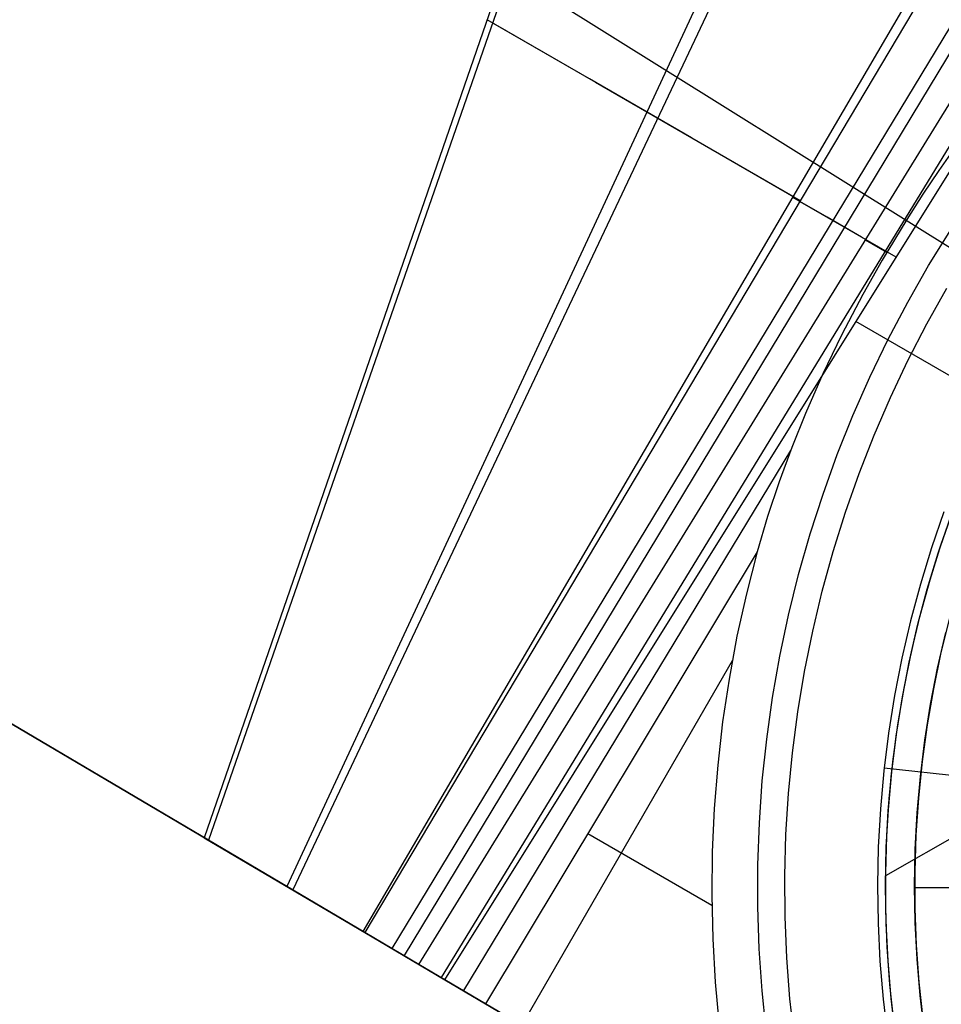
# Model space of a CAD drawing. Header units: millimetres. Extents: x 10802 to 11966, y -167 to 850.
# Tile 14 of 182: x 11248 to 11311, y 475 to 543. Entities that reach past the tile are written whole.
import ezdxf

# ---------------------------------------------------------------- set-up
doc = ezdxf.new("R2010")
doc.units = ezdxf.units.MM
for name, color, linetype in [('1', 7, 'Continuous'), ('color', 7, 'Continuous'), ('luz', 7, 'Continuous')]:
    doc.layers.add(name, color=color, linetype=linetype)

msp = doc.modelspace()

# ---------------------------------------------------------------- linework, layer by layer
at = {"layer": '1', "color": 29, "true_color": 0x4d342b}
for p, q in [((10812.008, 750.997, 61.8), (11297.549, 464.498, 61.8)), ((11260.632, 486.281, 65.026), (11036.315, 618.642, 63.359)), ((11260.915, 486.114, 59.02), (11036.456, 618.559, 57.454)), ((11299.656, 599.108, 59.695), (11260.632, 486.281, 65.026)), ((11300.116, 598.841, 53.629), (11260.915, 486.114, 59.02)), ((11315.932, 589.656, 55.631), (11266.311, 482.93, 59.233)), ((11317.019, 589.024, 61.947), (11266.721, 482.688, 65.267)), ((11271.575, 479.824, 65.528), (11330.802, 581.016, 64.555)), ((11331.651, 580.523, 58.554), (11271.687, 479.758, 59.524)), ((11334.306, 578.98, 58.993), (11273.553, 478.656, 59.537)), ((11335.074, 578.533, 65.232), (11274.393, 478.161, 65.612)), ((11275.42, 477.555, 59.552), (11336.974, 577.429, 59.331)), ((11338.132, 576.756, 59.449), (11276.95, 476.652, 59.561)), ((11277.213, 476.497, 65.657), (11339.372, 576.035, 65.657)), ((11287.174, 538.566, 63.035), (11280.124, 542.637, 62.363)), ((11280.485, 542.426, 56.326), (11287.575, 538.333, 57.007)), ((11294.205, 534.507, 63.928), (11287.174, 538.566, 63.035)), ((11287.575, 538.333, 57.007), (11294.647, 534.25, 57.911)), ((11301.213, 530.461, 65.041), (11294.205, 534.507, 63.928)), ((11294.647, 534.25, 57.911), (11301.694, 530.182, 59.039)), ((11312.371, 533.862, 59.511), (11311.236, 532.246, 59.508)), ((11311.236, 532.246, 59.508), (11310.134, 530.607, 59.507)), ((11310.134, 530.607, 59.507), (11309.026, 528.884, 59.507)), ((11303.544, 529.024, 65.312), (11301.173, 530.393, 65.042)), ((11301.658, 530.123, 59.039), (11306.202, 527.499, 59.442)), ((11305.921, 527.652, 65.517), (11303.544, 529.024, 65.312)), ((11309.026, 528.884, 59.507), (11307.327, 526.074, 59.511)), ((11308.3, 526.278, 65.657), (11305.921, 527.652, 65.517)), ((11306.184, 527.47, 59.442), (11307.65, 526.624, 59.51)), ((11307.327, 526.074, 59.511), (11305.996, 523.709, 59.516)), ((11305.996, 523.709, 59.516), (11304.536, 520.914, 59.524)), ((11314.89, 516.433, 65.657), (11305.528, 521.838, 65.657)), ((11304.536, 520.914, 59.524), (11303.25, 518.234, 59.534)), ((11303.25, 518.234, 59.534), (11302.054, 515.513, 59.543)), ((11302.054, 515.513, 59.543), (11301.112, 513.17, 59.551)), ((11301.029, 512.954, 59.552), (11278.479, 475.75, 59.566)), ((11301.112, 513.17, 59.551), (11300.242, 510.801, 59.559)), ((11300.242, 510.801, 59.559), (11299.445, 508.405, 59.564)), ((11311.592, 508.746, 65.657), (11310.735, 506.263, 65.657)), ((11299.445, 508.405, 59.564), (11298.725, 505.984, 59.568)), ((11311.263, 506.091, 46.264), (11312.114, 508.555, 46.264)), ((11311.263, 506.091, 34.462), (11312.114, 508.555, 34.462)), ((11311.263, 506.091, 40.363), (11312.114, 508.555, 40.363)), ((11310.735, 506.263, 65.657), (11309.965, 503.753, 65.657)), ((11310.498, 503.599, 46.264), (11311.263, 506.091, 46.264)), ((11310.498, 503.599, 34.462), (11311.263, 506.091, 34.462)), ((11310.498, 503.599, 40.363), (11311.263, 506.091, 40.363)), ((11298.725, 505.984, 59.568), (11280.009, 474.847, 59.568)), ((11298.725, 505.984, 59.568), (11297.979, 503.085, 59.568)), ((11309.965, 503.753, 65.657), (11309.282, 501.217, 65.657)), ((11309.821, 501.082, 46.264), (11310.498, 503.599, 46.264)), ((11309.821, 501.082, 34.462), (11310.498, 503.599, 34.462)), ((11309.821, 501.082, 40.363), (11310.498, 503.599, 40.363)), ((11297.979, 503.085, 59.568), (11297.332, 500.163, 59.568)), ((11309.282, 501.217, 65.657), (11308.688, 498.659, 65.657)), ((11309.231, 498.543, 46.264), (11309.821, 501.082, 46.264)), ((11309.231, 498.543, 34.462), (11309.821, 501.082, 34.462)), ((11309.231, 498.543, 40.363), (11309.821, 501.082, 40.363)), ((11297.332, 500.163, 59.568), (11296.787, 497.219, 59.568)), ((11335.466, 499.602, 34.462), (11307.574, 483.667, 34.462)), ((11308.688, 498.659, 65.657), (11308.183, 496.082, 65.657)), ((11308.73, 495.985, 46.264), (11309.231, 498.543, 46.264)), ((11308.73, 495.985, 34.462), (11309.231, 498.543, 34.462)), ((11308.73, 495.985, 40.363), (11309.231, 498.543, 40.363)), ((11297.006, 498.472, 59.568), (11282.513, 473.369, 59.568)), ((11296.787, 497.219, 59.568), (11296.343, 494.259, 59.568)), ((11308.183, 496.082, 65.657), (11307.768, 493.489, 65.657)), ((11308.318, 493.411, 46.264), (11308.73, 495.985, 46.264)), ((11308.318, 493.411, 34.462), (11308.73, 495.985, 34.462)), ((11308.318, 493.411, 40.363), (11308.73, 495.985, 40.363)), ((11296.343, 494.259, 59.568), (11296.002, 491.286, 59.568)), ((11307.768, 493.489, 65.657), (11307.443, 490.884, 65.657)), ((11307.995, 490.824, 46.264), (11308.318, 493.411, 46.264)), ((11307.995, 490.824, 34.462), (11308.318, 493.411, 34.462)), ((11307.995, 490.824, 40.363), (11308.318, 493.411, 40.363)), ((11296.002, 491.286, 59.568), (11295.763, 488.302, 59.568)), ((11317.808, 489.95, 76.062), (11307.465, 491.085, 65.657)), ((11307.443, 490.884, 65.657), (11307.209, 488.268, 65.657)), ((11307.763, 488.228, 46.264), (11307.995, 490.824, 46.264)), ((11307.763, 488.228, 34.462), (11307.995, 490.824, 34.462)), ((11307.763, 488.228, 40.363), (11307.995, 490.824, 40.363)), ((11295.763, 488.302, 59.568), (11295.626, 485.312, 59.568)), ((11307.209, 488.268, 65.657), (11307.066, 485.646, 65.657)), ((11307.621, 485.625, 46.264), (11307.763, 488.228, 46.264)), ((11307.621, 485.625, 34.462), (11307.763, 488.228, 34.462)), ((11307.621, 485.625, 40.363), (11307.763, 488.228, 40.363)), ((11287.058, 486.574, 59.568), (11295.6, 481.642, 59.568)), ((11260.632, 486.281, 65.026), (11271.575, 479.824, 65.528)), ((11271.687, 479.758, 59.524), (11260.915, 486.114, 59.02)), ((11295.626, 485.312, 59.568), (11295.593, 482.319, 59.568)), ((11307.066, 485.646, 65.657), (11307.015, 483.02, 65.657)), ((11307.57, 483.019, 46.264), (11307.621, 485.625, 46.264)), ((11307.57, 483.019, 34.462), (11307.621, 485.625, 34.462)), ((11307.57, 483.019, 40.363), (11307.621, 485.625, 40.363)), ((11307.015, 483.02, 65.657), (11307.054, 480.395, 65.657)), ((11307.609, 480.413, 46.264), (11307.57, 483.019, 46.264)), ((11307.609, 480.413, 34.462), (11307.57, 483.019, 34.462)), ((11307.609, 480.413, 40.363), (11307.57, 483.019, 40.363)), ((11295.593, 482.319, 59.568), (11295.663, 479.326, 59.568)), ((11307.054, 480.395, 65.657), (11307.185, 477.772, 65.657)), ((11307.739, 477.809, 46.264), (11307.609, 480.413, 46.264)), ((11307.739, 477.809, 34.462), (11307.609, 480.413, 34.462)), ((11307.739, 477.809, 40.363), (11307.609, 480.413, 40.363)), ((11271.575, 479.824, 65.528), (11277.213, 476.497, 65.657)), ((11275.42, 477.555, 59.552), (11271.687, 479.758, 59.524)), ((11295.663, 479.326, 59.568), (11295.835, 476.338, 59.568)), ((11280.009, 474.847, 59.568), (11275.42, 477.555, 59.552)), ((11307.185, 477.772, 65.657), (11307.407, 475.155, 65.657)), ((11307.959, 475.212, 46.264), (11307.739, 477.809, 46.264)), ((11307.959, 475.212, 34.462), (11307.739, 477.809, 34.462)), ((11307.959, 475.212, 40.363), (11307.739, 477.809, 40.363)), ((11277.213, 476.497, 65.657), (11297.549, 464.498, 65.657)), ((11295.835, 476.338, 59.568), (11296.11, 473.358, 59.568)), ((11297.549, 464.498, 59.568), (11280.009, 474.847, 59.568)), ((11307.407, 475.155, 65.657), (11307.72, 472.548, 65.657)), ((11308.27, 472.624, 46.264), (11307.959, 475.212, 46.264)), ((11308.27, 472.624, 34.462), (11307.959, 475.212, 34.462)), ((11308.27, 472.624, 40.363), (11307.959, 475.212, 40.363))]:
    msp.add_line(p, q, dxfattribs=at)
at = {"layer": 'color', "color": 254, "true_color": 0xcad1ee}
for p, q in [((11310.534, 525.693, 9.65), (11312.056, 528.154, 9.65)), ((11309.098, 523.181, 9.65), (11310.534, 525.693, 9.65)), ((11310.407, 521.683, 8.272), (11311.791, 524.152, 8.272)), ((11307.749, 520.621, 9.65), (11309.098, 523.181, 9.65)), ((11309.108, 519.167, 8.272), (11310.407, 521.683, 8.272)), ((11306.49, 518.016, 9.65), (11307.749, 520.621, 9.65)), ((11307.898, 516.608, 8.272), (11309.108, 519.167, 8.272)), ((11305.321, 515.369, 9.65), (11306.49, 518.016, 9.65)), ((11306.776, 514.009, 8.272), (11307.898, 516.608, 8.272)), ((11304.245, 512.684, 9.65), (11305.321, 515.369, 9.65)), ((11305.745, 511.372, 8.272), (11306.776, 514.009, 8.272)), ((11303.262, 509.962, 9.65), (11304.245, 512.684, 9.65)), ((11304.805, 508.702, 8.272), (11305.745, 511.372, 8.272)), ((11302.373, 507.209, 9.65), (11303.262, 509.962, 9.65)), ((11311.397, 506.497, 13.408), (11312.245, 508.913, 13.408)), ((11303.959, 506, 8.272), (11304.805, 508.702, 8.272)), ((11311.195, 505.882, 34.462), (11312.033, 508.332, 34.462)), ((11311.195, 505.882, 23.935), (11312.033, 508.332, 23.935)), ((11301.58, 504.426, 9.65), (11302.373, 507.209, 9.65)), ((11303.206, 503.271, 8.272), (11303.959, 506, 8.272)), ((11310.631, 504.053, 13.408), (11311.397, 506.497, 13.408)), ((11310.442, 503.404, 34.462), (11311.195, 505.882, 34.462)), ((11310.442, 503.404, 23.935), (11311.195, 505.882, 23.935)), ((11300.883, 501.618, 9.65), (11301.58, 504.426, 9.65)), ((11309.948, 501.585, 13.408), (11310.631, 504.053, 13.408)), ((11309.776, 500.903, 34.462), (11310.442, 503.404, 34.462)), ((11309.776, 500.903, 23.935), (11310.442, 503.404, 23.935)), ((11302.548, 500.518, 8.272), (11303.206, 503.271, 8.272)), ((11300.284, 498.787, 9.65), (11300.883, 501.618, 9.65)), ((11309.351, 499.094, 13.408), (11309.948, 501.585, 13.408)), ((11311.993, 501.498, 14.26), (11311.387, 499.034, 14.26)), ((11309.196, 498.379, 34.462), (11309.776, 500.903, 34.462)), ((11309.196, 498.379, 23.935), (11309.776, 500.903, 23.935)), ((11301.985, 497.743, 8.272), (11302.548, 500.518, 8.272)), ((11311.153, 497.965, 34.462), (11311.717, 500.421, 34.462)), ((11311.153, 497.965, 24.361), (11311.717, 500.421, 24.361)), ((11299.783, 495.938, 9.65), (11300.284, 498.787, 9.65)), ((11308.839, 496.585, 13.408), (11309.351, 499.094, 13.408)), ((11311.387, 499.034, 14.26), (11310.868, 496.551, 14.26)), ((11308.704, 495.838, 34.462), (11309.196, 498.379, 34.462)), ((11308.704, 495.838, 23.935), (11309.196, 498.379, 23.935)), ((11310.673, 495.491, 34.462), (11311.153, 497.965, 34.462)), ((11310.673, 495.491, 24.361), (11311.153, 497.965, 24.361)), ((11301.519, 494.951, 8.272), (11301.985, 497.743, 8.272)), ((11308.413, 494.06, 13.408), (11308.839, 496.585, 13.408)), ((11310.868, 496.551, 14.26), (11310.435, 494.051, 14.26)), ((11299.38, 493.072, 9.65), (11299.783, 495.938, 9.65)), ((11308.299, 493.28, 34.462), (11308.704, 495.838, 34.462)), ((11308.299, 493.28, 23.935), (11308.704, 495.838, 23.935)), ((11310.28, 493.002, 34.462), (11310.673, 495.491, 34.462)), ((11310.28, 493.002, 24.361), (11310.673, 495.491, 24.361)), ((11301.149, 492.144, 8.272), (11301.519, 494.951, 8.272)), ((11308.073, 491.522, 13.408), (11308.413, 494.06, 13.408)), ((11310.435, 494.051, 14.26), (11310.089, 491.537, 14.26)), ((11307.983, 490.71, 34.462), (11308.299, 493.28, 34.462)), ((11307.983, 490.71, 23.935), (11308.299, 493.28, 23.935)), ((11299.077, 490.195, 9.65), (11299.38, 493.072, 9.65)), ((11309.972, 490.501, 34.462), (11310.28, 493.002, 34.462)), ((11309.972, 490.501, 24.361), (11310.28, 493.002, 24.361)), ((11300.876, 489.326, 8.272), (11301.149, 492.144, 8.272)), ((11307.821, 488.973, 13.408), (11308.073, 491.522, 13.408)), ((11310.089, 491.537, 14.26), (11309.831, 489.013, 14.26)), ((11307.756, 488.131, 34.462), (11307.983, 490.71, 34.462)), ((11307.756, 488.131, 23.935), (11307.983, 490.71, 23.935)), ((11309.751, 487.99, 34.462), (11309.972, 490.501, 34.462)), ((11309.751, 487.99, 24.361), (11309.972, 490.501, 24.361)), ((11298.873, 487.309, 9.65), (11299.077, 490.195, 9.65)), ((11300.701, 486.501, 8.272), (11300.876, 489.326, 8.272)), ((11307.655, 486.418, 13.408), (11307.821, 488.973, 13.408)), ((11309.831, 489.013, 14.26), (11309.66, 486.481, 14.26)), ((11307.618, 485.546, 34.462), (11307.756, 488.131, 34.462)), ((11307.618, 485.546, 23.935), (11307.756, 488.131, 23.935)), ((11309.617, 485.474, 34.462), (11309.751, 487.99, 34.462)), ((11309.617, 485.474, 24.361), (11309.751, 487.99, 24.361)), ((11298.769, 484.417, 9.65), (11298.873, 487.309, 9.65)), ((11300.624, 483.671, 8.272), (11300.701, 486.501, 8.272)), ((11307.577, 483.858, 13.408), (11307.655, 486.418, 13.408)), ((11309.66, 486.481, 14.26), (11309.578, 483.945, 14.26)), ((11307.57, 482.957, 34.462), (11307.618, 485.546, 34.462)), ((11307.57, 482.957, 23.935), (11307.618, 485.546, 23.935)), ((11309.57, 482.954, 34.462), (11309.617, 485.474, 34.462)), ((11309.57, 482.954, 24.361), (11309.617, 485.474, 24.361)), ((11298.764, 481.524, 9.65), (11298.769, 484.417, 9.65)), ((11300.644, 480.84, 8.272), (11300.624, 483.671, 8.272)), ((11307.586, 481.297, 13.408), (11307.577, 483.858, 13.408)), ((11309.578, 483.945, 14.26), (11309.584, 481.408, 14.26)), ((11307.611, 480.368, 34.462), (11307.57, 482.957, 34.462)), ((11307.611, 480.368, 23.935), (11307.57, 482.957, 23.935)), ((11309.61, 480.435, 34.462), (11309.57, 482.954, 34.462)), ((11309.61, 480.435, 24.361), (11309.57, 482.954, 24.361)), ((11298.86, 478.632, 9.65), (11298.764, 481.524, 9.65)), ((11307.682, 478.738, 13.408), (11307.586, 481.297, 13.408)), ((11309.584, 481.408, 14.26), (11309.678, 478.873, 14.26)), ((11300.762, 478.011, 8.272), (11300.644, 480.84, 8.272)), ((11307.741, 477.783, 34.462), (11307.611, 480.368, 34.462)), ((11307.741, 477.783, 23.935), (11307.611, 480.368, 23.935)), ((11309.736, 477.918, 34.462), (11309.61, 480.435, 34.462)), ((11309.736, 477.918, 24.361), (11309.61, 480.435, 24.361)), ((11309.678, 478.873, 14.26), (11309.86, 476.342, 14.26)), ((11299.055, 475.745, 9.65), (11298.86, 478.632, 9.65)), ((11307.866, 476.183, 13.408), (11307.682, 478.738, 13.408)), ((11300.978, 475.188, 8.272), (11300.762, 478.011, 8.272)), ((11307.96, 475.203, 34.462), (11307.741, 477.783, 34.462)), ((11307.96, 475.203, 23.935), (11307.741, 477.783, 23.935)), ((11309.95, 475.407, 34.462), (11309.736, 477.918, 34.462)), ((11309.95, 475.407, 24.361), (11309.736, 477.918, 24.361)), ((11308.137, 473.637, 13.408), (11307.866, 476.183, 13.408)), ((11309.86, 476.342, 14.26), (11310.13, 473.819, 14.26)), ((11299.35, 472.867, 9.65), (11299.055, 475.745, 9.65)), ((11301.291, 472.375, 8.272), (11300.978, 475.188, 8.272)), ((11308.269, 472.632, 34.462), (11307.96, 475.203, 34.462)), ((11308.269, 472.632, 23.935), (11307.96, 475.203, 23.935)), ((11310.25, 472.905, 34.462), (11309.95, 475.407, 34.462)), ((11310.25, 472.905, 24.361), (11309.95, 475.407, 24.361))]:
    msp.add_line(p, q, dxfattribs=at)
at = {"layer": 'color'}
for p, q in [((11311.153, 497.965, 34.462), (11311.717, 500.421, 34.462)), ((11310.673, 495.491, 34.462), (11311.153, 497.965, 34.462)), ((11310.28, 493.002, 34.462), (11310.673, 495.491, 34.462)), ((11309.972, 490.501, 34.462), (11310.28, 493.002, 34.462)), ((11309.751, 487.99, 34.462), (11309.972, 490.501, 34.462)), ((11309.617, 485.474, 34.462), (11309.751, 487.99, 34.462)), ((11309.57, 482.954, 34.462), (11309.617, 485.474, 34.462)), ((11309.61, 480.435, 34.462), (11309.57, 482.954, 34.462)), ((11309.57, 482.846, 34.462), (11455.57, 482.846, 34.462)), ((11309.736, 477.918, 34.462), (11309.61, 480.435, 34.462)), ((11309.95, 475.407, 34.462), (11309.736, 477.918, 34.462)), ((11310.25, 472.905, 34.462), (11309.95, 475.407, 34.462))]:
    msp.add_line(p, q, dxfattribs=at)
at = {"layer": 'luz', "color": 254, "true_color": 0xcad1ee}
for p, q in [((11255.529, 562.222, -43.088), (11509.611, 403.47, -43.088)), ((11255.529, 562.222, -41.588), (11509.611, 403.47, -41.588))]:
    msp.add_line(p, q, dxfattribs=at)

doc.saveas('drawing.dxf')
